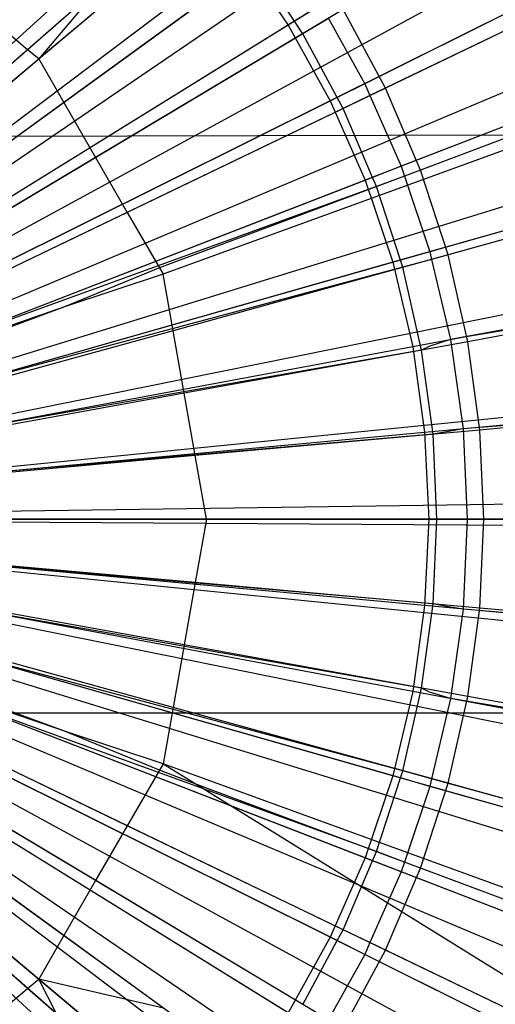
# Model space of a CAD drawing. Extents: x 0.1 to 25.1, y -5.4 to 12.3.
# Tile 55 of 107: x 12.835 to 13.023, y 0.386 to 0.776. Entities that reach past the tile are written whole.
import ezdxf

# ---------------------------------------------------------------- set-up
doc = ezdxf.new("R2010")
doc.units = 0
doc.header["$LTSCALE"] = 2.54
doc.layers.get('0').update_dxf_attribs({"color": 13, "linetype": 'CONTINUOUS'})

# ---------------------------------------------------------------- blocks, each defined once
blk = doc.blocks.new('GRUPUJ_1')
at = {"color": 0}
for p, q in [((12.96302, 6.38666, 18.79448), (12.59772, 6.08013, 18.82364)), ((12.96302, 6.38666, 18.79448), (12.59772, 6.08013, 18.82364)), ((12.94048, 6.36774, 6.28062), (12.71744, 6.18059, 6.23846)), ((12.94048, 6.36774, 6.28062), (12.71744, 6.18059, 6.23846)), ((12.60539, 6.06999, 18.82364), (12.99941, 6.33862, 18.79448)), ((12.60539, 6.06999, 18.82364), (12.99941, 6.33862, 18.79448)), ((12.97376, 6.29147, 6.43), (12.81625, 6.19395, 6.39938)), ((12.97376, 6.29147, 6.43), (12.81625, 6.19395, 6.39938)), ((12.61203, 6.05914, 18.82364), (13.03082, 6.28721, 18.79448)), ((12.61203, 6.05914, 18.82364), (13.03082, 6.28721, 18.79448)), ((12.77706, 6.25071, 6.34955), (12.64213, 6.12771, 6.33138)), ((12.77706, 6.25071, 6.34955), (12.64213, 6.12771, 6.33138)), ((12.77488, 6.24872, 6.39938), (12.63654, 6.12261, 6.381)), ((12.77488, 6.24872, 6.39938), (12.63654, 6.12261, 6.381)), ((12.9988, 6.24651, 6.43), (12.83297, 6.16393, 6.39938)), ((12.9988, 6.24651, 6.43), (12.83297, 6.16393, 6.39938)), ((13.00288, 6.24854, 6.38025), (12.84663, 6.17074, 6.35097)), ((13.00288, 6.24854, 6.38025), (12.84663, 6.17074, 6.35097)), ((12.78255, 6.24499, 6.34937), (12.64472, 6.12457, 6.33147)), ((12.78255, 6.24499, 6.34937), (12.64472, 6.12457, 6.33147)), ((13.01167, 6.24454, 6.28027), (12.85482, 6.16901, 6.25096)), ((13.01167, 6.24454, 6.28027), (12.85482, 6.16901, 6.25096)), ((13.00643, 6.24202, 6.38), (12.84867, 6.16605, 6.35114)), ((13.00643, 6.24202, 6.38), (12.84867, 6.16605, 6.35114)), ((12.61754, 6.04768, 18.82364), (13.05697, 6.23292, 18.79448)), ((12.61754, 6.04768, 18.82364), (13.05697, 6.23292, 18.79448)), ((12.81861, 6.22962, 6.25096), (12.72735, 6.1633, 6.23914)), ((12.81861, 6.22962, 6.25096), (12.72735, 6.1633, 6.23914)), ((12.7992, 6.22408, 6.34955), (12.65348, 6.11404, 6.33138)), ((12.7992, 6.22408, 6.34955), (12.65348, 6.11404, 6.33138)), ((12.79683, 6.22229, 6.39938), (12.64744, 6.10948, 6.381)), ((12.79683, 6.22229, 6.39938), (12.64744, 6.10948, 6.381)), ((12.80354, 6.21867, 6.34937), (12.65548, 6.1111, 6.33147)), ((12.80354, 6.21867, 6.34937), (12.65548, 6.1111, 6.33147)), ((12.79683, 6.22229, 6.39938), (12.81625, 6.19395, 6.39938)), ((12.79683, 6.22229, 6.39938), (12.81625, 6.19395, 6.39938)), ((12.8188, 6.19553, 6.34955), (12.80354, 6.21867, 6.34937)), ((12.8188, 6.19553, 6.34955), (12.80354, 6.21867, 6.34937)), ((12.74148, 6.20909, 6.24378), (12.71299, 6.18423, 6.23923)), ((12.74148, 6.20909, 6.24378), (12.71299, 6.18423, 6.23923)), ((12.74148, 6.20909, 6.24378), (12.71299, 6.18423, 6.23923)), ((12.74148, 6.20909, 6.24378), (12.71299, 6.18423, 6.23923)), ((12.74148, 6.20909, 6.24378), (12.71744, 6.18059, 6.23846)), ((12.74148, 6.20909, 6.24378), (12.71744, 6.18059, 6.23846)), ((12.71299, 6.18423, 6.23923), (12.69354, 6.20057, 6.23909)), ((12.71299, 6.18423, 6.23923), (12.69354, 6.20057, 6.23909)), ((12.71299, 6.18423, 6.23923), (12.69354, 6.20057, 6.23909)), ((12.71299, 6.18423, 6.23923), (12.69354, 6.20057, 6.23909)), ((12.83808, 6.20013, 6.25096), (12.73995, 6.1415, 6.23906)), ((12.83808, 6.20013, 6.25096), (12.73995, 6.1415, 6.23906)), ((12.82923, 6.20198, 6.35097), (12.8188, 6.19553, 6.34955)), ((12.82923, 6.20198, 6.35097), (12.8188, 6.19553, 6.34955)), ((12.85482, 6.16901, 6.25096), (12.83808, 6.20013, 6.25096)), ((12.85482, 6.16901, 6.25096), (12.83808, 6.20013, 6.25096)), ((13.01959, 6.19943, 6.43), (12.84684, 6.1325, 6.39938)), ((13.01959, 6.19943, 6.43), (12.84684, 6.1325, 6.39938)), ((13.02388, 6.20109, 6.38025), (12.86108, 6.13802, 6.35097)), ((13.02388, 6.20109, 6.38025), (12.86108, 6.13802, 6.35097)), ((13.03739, 6.19983, 6.28077), (12.86871, 6.13652, 6.25096)), ((13.03739, 6.19983, 6.28077), (12.86871, 6.13652, 6.25096)), ((12.8188, 6.19553, 6.34955), (12.66352, 6.09938, 6.33138)), ((12.8188, 6.19553, 6.34955), (12.66352, 6.09938, 6.33138)), ((12.82209, 6.19058, 6.34937), (12.8188, 6.19553, 6.34955)), ((12.82209, 6.19058, 6.34937), (12.8188, 6.19553, 6.34955)), ((12.83219, 6.19661, 6.35113), (12.82209, 6.19058, 6.34937)), ((12.83219, 6.19661, 6.35113), (12.82209, 6.19058, 6.34937)), ((12.83219, 6.19661, 6.35113), (12.84663, 6.17074, 6.35097)), ((12.83219, 6.19661, 6.35113), (12.84663, 6.17074, 6.35097)), ((13.02626, 6.19564, 6.38), (12.86235, 6.13413, 6.35114)), ((13.02626, 6.19564, 6.38), (12.86235, 6.13413, 6.35114)), ((12.81625, 6.19395, 6.39938), (12.65709, 6.0954, 6.381)), ((12.81625, 6.19395, 6.39938), (12.65709, 6.0954, 6.381)), ((13.04032, 6.1948, 6.28062), (12.76673, 6.09522, 6.23846)), ((13.04032, 6.1948, 6.28062), (12.76673, 6.09522, 6.23846)), ((12.81625, 6.19395, 6.39938), (12.83297, 6.16393, 6.39938)), ((12.81625, 6.19395, 6.39938), (12.83297, 6.16393, 6.39938)), ((12.82209, 6.19058, 6.34937), (12.665, 6.09672, 6.33147)), ((12.82209, 6.19058, 6.34937), (12.665, 6.09672, 6.33147)), ((12.83568, 6.16528, 6.34956), (12.82209, 6.19058, 6.34937)), ((12.83568, 6.16528, 6.34956), (12.82209, 6.19058, 6.34937)), ((12.71299, 6.18423, 6.23923), (12.64731, 6.12684, 6.23138)), ((12.71299, 6.18423, 6.23923), (12.64731, 6.12684, 6.23138)), ((12.71744, 6.18059, 6.23846), (12.71299, 6.18423, 6.23923)), ((12.71744, 6.18059, 6.23846), (12.71299, 6.18423, 6.23923)), ((25, 6.18084, 4.4548), (12.5, 5.99814, 4.425)), ((25, 6.18084, 4.4548), (12.5, 5.99814, 4.425)), ((12.5, 5.99814, 6.225), (12.71744, 6.18059, 6.23846)), ((12.5, 5.99814, 6.225), (12.71744, 6.18059, 6.23846)), ((25, 6.18084, 4.4548), (12.65153, 6.14967, 4.44533)), ((25, 6.18084, 4.4548), (12.65153, 6.14967, 4.44533)), ((12.71744, 6.18059, 6.23846), (12.72735, 6.1633, 6.23914)), ((12.71744, 6.18059, 6.23846), (12.72735, 6.1633, 6.23914)), ((13.07758, 6.1763, 18.79448), (12.62189, 6.03573, 18.82364)), ((13.07758, 6.1763, 18.79448), (12.62189, 6.03573, 18.82364)), ((12.85482, 6.16901, 6.25096), (12.7525, 6.11974, 6.2391)), ((12.85482, 6.16901, 6.25096), (12.7525, 6.11974, 6.2391)), ((12.84663, 6.17074, 6.35097), (12.83568, 6.16528, 6.34956)), ((12.84663, 6.17074, 6.35097), (12.83568, 6.16528, 6.34956)), ((12.84663, 6.17074, 6.35097), (12.84867, 6.16605, 6.35114)), ((12.84663, 6.17074, 6.35097), (12.84867, 6.16605, 6.35114)), ((12.86871, 6.13652, 6.25096), (12.85482, 6.16901, 6.25096)), ((12.86871, 6.13652, 6.25096), (12.85482, 6.16901, 6.25096)), ((12.83568, 6.16528, 6.34956), (12.67216, 6.08386, 6.33138)), ((12.83568, 6.16528, 6.34956), (12.67216, 6.08386, 6.33138)), ((12.83568, 6.16528, 6.34956), (12.67216, 6.08386, 6.33138)), ((12.83568, 6.16528, 6.34956), (12.67216, 6.08386, 6.33138)), ((12.83804, 6.16093, 6.34937), (12.83568, 6.16528, 6.34956)), ((12.83804, 6.16093, 6.34937), (12.83568, 6.16528, 6.34956)), ((12.84867, 6.16605, 6.35114), (12.83804, 6.16093, 6.34937)), ((12.84867, 6.16605, 6.35114), (12.83804, 6.16093, 6.34937)), ((12.84867, 6.16605, 6.35114), (12.86108, 6.13802, 6.35097)), ((12.84867, 6.16605, 6.35114), (12.86108, 6.13802, 6.35097)), ((12.72735, 6.1633, 6.23914), (12.65826, 6.11312, 6.23138)), ((12.72735, 6.1633, 6.23914), (12.65826, 6.11312, 6.23138)), ((12.83297, 6.16393, 6.39938), (12.66539, 6.08049, 6.381)), ((12.83297, 6.16393, 6.39938), (12.66539, 6.08049, 6.381)), ((12.83804, 6.16093, 6.34937), (12.67318, 6.08154, 6.33147)), ((12.83804, 6.16093, 6.34937), (12.67318, 6.08154, 6.33147)), ((12.72735, 6.1633, 6.23914), (12.73995, 6.1415, 6.23906)), ((12.72735, 6.1633, 6.23914), (12.73995, 6.1415, 6.23906)), ((12.72735, 6.1633, 6.23914), (12.73995, 6.1415, 6.23906)), ((12.72735, 6.1633, 6.23914), (12.73995, 6.1415, 6.23906)), ((12.83297, 6.16393, 6.39938), (12.84684, 6.1325, 6.39938)), ((12.83297, 6.16393, 6.39938), (12.84684, 6.1325, 6.39938)), ((12.8497, 6.13361, 6.34956), (12.83804, 6.16093, 6.34937)), ((12.8497, 6.13361, 6.34956), (12.83804, 6.16093, 6.34937)), ((13.03595, 6.15063, 6.43), (12.85776, 6.09993, 6.39938)), ((13.03595, 6.15063, 6.43), (12.85776, 6.09993, 6.39938)), ((13.04043, 6.1519, 6.38026), (12.87244, 6.10411, 6.35097)), ((13.04043, 6.1519, 6.38026), (12.87244, 6.10411, 6.35097)), ((13.04836, 6.14948, 6.28035), (12.87963, 6.10291, 6.25096)), ((13.04836, 6.14948, 6.28035), (12.87963, 6.10291, 6.25096)), ((13.04184, 6.14768, 6.38), (12.87312, 6.10111, 6.35114)), ((13.04184, 6.14768, 6.38), (12.87312, 6.10111, 6.35114)), ((12.73995, 6.1415, 6.23906), (12.66793, 6.09847, 6.23138)), ((12.73995, 6.1415, 6.23906), (12.66793, 6.09847, 6.23138)), ((12.73995, 6.1415, 6.23906), (12.7525, 6.11974, 6.2391)), ((12.73995, 6.1415, 6.23906), (12.7525, 6.11974, 6.2391)), ((12.73995, 6.1415, 6.23906), (12.7525, 6.11974, 6.2391)), ((12.73995, 6.1415, 6.23906), (12.7525, 6.11974, 6.2391)), ((12.86108, 6.13802, 6.35097), (12.8497, 6.13361, 6.34956)), ((12.86108, 6.13802, 6.35097), (12.8497, 6.13361, 6.34956)), ((12.86108, 6.13802, 6.35097), (12.86235, 6.13413, 6.35114)), ((12.86108, 6.13802, 6.35097), (12.86235, 6.13413, 6.35114)), ((12.8497, 6.13361, 6.34956), (12.67934, 6.06761, 6.33138)), ((12.8497, 6.13361, 6.34956), (12.67934, 6.06761, 6.33138)), ((12.86871, 6.13652, 6.25096), (12.76522, 6.09769, 6.23925)), ((12.86871, 6.13652, 6.25096), (12.76522, 6.09769, 6.23925)), ((12.85127, 6.12997, 6.34937), (12.8497, 6.13361, 6.34956)), ((12.85127, 6.12997, 6.34937), (12.8497, 6.13361, 6.34956)), ((12.86235, 6.13413, 6.35114), (12.85127, 6.12997, 6.34937)), ((12.86235, 6.13413, 6.35114), (12.85127, 6.12997, 6.34937)), ((12.86235, 6.13413, 6.35114), (12.87244, 6.10411, 6.35097)), ((12.86235, 6.13413, 6.35114), (12.87244, 6.10411, 6.35097)), ((12.87963, 6.10291, 6.25096), (12.86871, 6.13652, 6.25096)), ((12.87963, 6.10291, 6.25096), (12.86871, 6.13652, 6.25096)), ((12.84684, 6.1325, 6.39938), (12.67228, 6.06488, 6.381)), ((12.84684, 6.1325, 6.39938), (12.67228, 6.06488, 6.381)), ((12.85127, 6.12997, 6.34937), (12.67934, 6.06761, 6.33138)), ((12.85127, 6.12997, 6.34937), (12.67934, 6.06761, 6.33138)), ((12.84684, 6.1325, 6.39938), (12.85776, 6.09993, 6.39938)), ((12.84684, 6.1325, 6.39938), (12.85776, 6.09993, 6.39938)), ((12.86074, 6.10078, 6.34956), (12.85127, 6.12997, 6.34937)), ((12.86074, 6.10078, 6.34956), (12.85127, 6.12997, 6.34937)), ((12.62503, 6.02341, 18.82364), (13.09245, 6.1179, 18.79448)), ((12.62503, 6.02341, 18.82364), (13.09245, 6.1179, 18.79448)), ((12.7525, 6.11974, 6.2391), (12.67624, 6.08301, 6.23138)), ((12.7525, 6.11974, 6.2391), (12.67624, 6.08301, 6.23138)), ((12.7525, 6.11974, 6.2391), (12.76522, 6.09769, 6.23925)), ((12.7525, 6.11974, 6.2391), (12.76522, 6.09769, 6.23925)), ((12.7525, 6.11974, 6.2391), (12.76522, 6.09769, 6.23925)), ((12.7525, 6.11974, 6.2391), (12.76522, 6.09769, 6.23925)), ((12.87963, 6.10291, 6.25096), (12.77062, 6.07282, 6.23912)), ((12.87963, 6.10291, 6.25096), (12.77062, 6.07282, 6.23912)), ((12.87244, 6.10411, 6.35097), (12.86074, 6.10078, 6.34956)), ((12.87244, 6.10411, 6.35097), (12.86074, 6.10078, 6.34956)), ((12.87244, 6.10411, 6.35097), (12.87312, 6.10111, 6.35114)), ((12.87244, 6.10411, 6.35097), (12.87312, 6.10111, 6.35114)), ((12.8875, 6.06846, 6.25096), (12.87963, 6.10291, 6.25096)), ((12.8875, 6.06846, 6.25096), (12.87963, 6.10291, 6.25096)), ((12.85776, 6.09993, 6.39938), (12.67771, 6.0487, 6.381)), ((12.85776, 6.09993, 6.39938), (12.67771, 6.0487, 6.381)), ((12.86074, 6.10078, 6.34956), (12.68498, 6.05077, 6.33138)), ((12.86074, 6.10078, 6.34956), (12.68498, 6.05077, 6.33138)), ((12.86168, 6.09795, 6.34937), (12.68498, 6.05077, 6.33138)), ((12.86168, 6.09795, 6.34937), (12.68498, 6.05077, 6.33138)), ((12.76522, 6.09769, 6.23925), (12.72765, 6.08228, 6.23627)), ((12.76522, 6.09769, 6.23925), (12.72765, 6.08228, 6.23627)), ((12.76522, 6.09769, 6.23925), (12.76673, 6.09522, 6.23846)), ((12.76522, 6.09769, 6.23925), (12.76673, 6.09522, 6.23846)), ((12.85776, 6.09993, 6.39938), (12.86563, 6.06648, 6.39938)), ((12.85776, 6.09993, 6.39938), (12.86563, 6.06648, 6.39938)), ((12.86168, 6.09795, 6.34937), (12.86074, 6.10078, 6.34956)), ((12.86168, 6.09795, 6.34937), (12.86074, 6.10078, 6.34956)), ((12.87312, 6.10111, 6.35114), (12.86168, 6.09795, 6.34937)), ((12.87312, 6.10111, 6.35114), (12.86168, 6.09795, 6.34937)), ((12.86917, 6.06513, 6.34937), (12.86168, 6.09795, 6.34937)), ((12.86917, 6.06513, 6.34937), (12.86168, 6.09795, 6.34937)), ((13.04773, 6.10053, 6.43), (12.86563, 6.06648, 6.39938)), ((13.04773, 6.10053, 6.43), (12.86563, 6.06648, 6.39938)), ((12.87312, 6.10111, 6.35114), (12.88063, 6.06929, 6.35097)), ((12.87312, 6.10111, 6.35114), (12.88063, 6.06929, 6.35097)), ((12.87312, 6.10111, 6.35114), (12.88063, 6.06929, 6.35097)), ((12.87312, 6.10111, 6.35114), (12.88063, 6.06929, 6.35097)), ((13.05236, 6.10139, 6.38026), (12.88063, 6.06929, 6.35097)), ((13.05236, 6.10139, 6.38026), (12.88063, 6.06929, 6.35097)), ((13.05307, 6.0985, 6.38), (12.88063, 6.06929, 6.35097)), ((13.05307, 6.0985, 6.38), (12.88063, 6.06929, 6.35097)), ((13.05725, 6.09926, 6.28014), (12.8875, 6.06846, 6.25096)), ((13.05725, 6.09926, 6.28014), (12.8875, 6.06846, 6.25096)), ((12.76673, 6.09522, 6.23846), (12.72765, 6.08228, 6.23627)), ((12.76673, 6.09522, 6.23846), (12.72765, 6.08228, 6.23627)), ((12.77062, 6.07282, 6.23912), (12.76673, 6.09522, 6.23846)), ((12.77062, 6.07282, 6.23912), (12.76673, 6.09522, 6.23846)), ((12.72765, 6.08228, 6.23627), (12.5, 5.99814, 6.225)), ((12.72765, 6.08228, 6.23627), (12.5, 5.99814, 6.225)), ((12.72765, 6.08228, 6.23627), (12.68314, 6.06687, 6.23138)), ((12.72765, 6.08228, 6.23627), (12.68314, 6.06687, 6.23138)), ((12.77062, 6.07282, 6.23912), (12.68857, 6.05018, 6.23138)), ((12.77062, 6.07282, 6.23912), (12.68857, 6.05018, 6.23138)), ((12.77499, 6.04804, 6.23906), (12.77062, 6.07282, 6.23912)), ((12.77499, 6.04804, 6.23906), (12.77062, 6.07282, 6.23912)), ((12.77499, 6.04804, 6.23906), (12.77062, 6.07282, 6.23912)), ((12.77499, 6.04804, 6.23906), (12.77062, 6.07282, 6.23912)), ((12.86563, 6.06648, 6.39938), (12.68161, 6.03209, 6.381)), ((12.86563, 6.06648, 6.39938), (12.68161, 6.03209, 6.381)), ((12.8875, 6.06846, 6.25096), (12.77499, 6.04804, 6.23906)), ((12.8875, 6.06846, 6.25096), (12.77499, 6.04804, 6.23906)), ((12.86563, 6.06648, 6.39938), (12.87037, 6.03246, 6.39938)), ((12.86563, 6.06648, 6.39938), (12.87037, 6.03246, 6.39938)), ((12.87236, 6.06672, 6.35002), (12.86917, 6.06513, 6.34937)), ((12.87236, 6.06672, 6.35002), (12.86917, 6.06513, 6.34937)), ((12.87236, 6.06672, 6.35002), (12.86917, 6.06513, 6.34937)), ((12.88063, 6.06929, 6.35097), (12.87236, 6.06672, 6.35002)), ((12.88063, 6.06929, 6.35097), (12.87236, 6.06672, 6.35002)), ((12.88063, 6.06929, 6.35097), (12.87236, 6.06672, 6.35002)), ((12.88063, 6.06929, 6.35097), (12.88557, 6.03386, 6.35097)), ((12.88063, 6.06929, 6.35097), (12.88557, 6.03386, 6.35097)), ((12.88063, 6.06929, 6.35097), (12.88557, 6.03386, 6.35097)), ((12.89224, 6.03344, 6.25096), (12.8875, 6.06846, 6.25096)), ((12.89224, 6.03344, 6.25096), (12.8875, 6.06846, 6.25096)), ((12.86917, 6.06513, 6.34937), (12.68905, 6.03348, 6.33138)), ((12.86917, 6.06513, 6.34937), (12.68905, 6.03348, 6.33138)), ((12.86917, 6.06513, 6.34937), (12.68905, 6.03348, 6.33138)), ((12.87369, 6.03177, 6.34937), (12.86917, 6.06513, 6.34937)), ((12.87369, 6.03177, 6.34937), (12.86917, 6.06513, 6.34937)), ((13.10143, 6.05832, 18.79448), (12.62693, 6.01084, 18.82364)), ((13.10143, 6.05832, 18.79448), (12.62693, 6.01084, 18.82364)), ((12.77499, 6.04804, 6.23906), (12.69247, 6.03306, 6.23138)), ((12.77499, 6.04804, 6.23906), (12.69247, 6.03306, 6.23138)), ((12.77935, 6.02328, 6.23911), (12.77499, 6.04804, 6.23906)), ((12.77935, 6.02328, 6.23911), (12.77499, 6.04804, 6.23906)), ((12.77935, 6.02328, 6.23911), (12.77499, 6.04804, 6.23906)), ((12.77935, 6.02328, 6.23911), (12.77499, 6.04804, 6.23906)), ((13.05484, 6.04955, 6.43), (12.87037, 6.03246, 6.39938)), ((13.05484, 6.04955, 6.43), (12.87037, 6.03246, 6.39938)), ((13.05984, 6.04852, 6.38), (12.88557, 6.03386, 6.35097)), ((13.05984, 6.04852, 6.38), (12.88557, 6.03386, 6.35097)), ((13.05984, 6.04852, 6.38), (12.88557, 6.03386, 6.35097)), ((13.06607, 6.04908, 6.28031), (12.89224, 6.03344, 6.25096)), ((13.06607, 6.04908, 6.28031), (12.89224, 6.03344, 6.25096)), ((12.87037, 6.03246, 6.39938), (12.68397, 6.01518, 6.381)), ((12.87037, 6.03246, 6.39938), (12.68397, 6.01518, 6.381)), ((12.87369, 6.03177, 6.34937), (12.69151, 6.01588, 6.33138)), ((12.87369, 6.03177, 6.34937), (12.69151, 6.01588, 6.33138)), ((12.89224, 6.03344, 6.25096), (12.77935, 6.02328, 6.23911)), ((12.89224, 6.03344, 6.25096), (12.77935, 6.02328, 6.23911)), ((12.87037, 6.03246, 6.39938), (12.87196, 5.99814, 6.39938)), ((12.87037, 6.03246, 6.39938), (12.87196, 5.99814, 6.39938)), ((12.87905, 6.03275, 6.35028), (12.87369, 6.03177, 6.34937)), ((12.87905, 6.03275, 6.35028), (12.87369, 6.03177, 6.34937)), ((12.8752, 5.99814, 6.34937), (12.87369, 6.03177, 6.34937)), ((12.8752, 5.99814, 6.34937), (12.87369, 6.03177, 6.34937)), ((12.88557, 6.03386, 6.35097), (12.87905, 6.03275, 6.35028)), ((12.88557, 6.03386, 6.35097), (12.87905, 6.03275, 6.35028)), ((12.88557, 6.03386, 6.35097), (12.88722, 5.99814, 6.35097)), ((12.88557, 6.03386, 6.35097), (12.88722, 5.99814, 6.35097)), ((12.89382, 5.99814, 6.25096), (12.89224, 6.03344, 6.25096)), ((12.89382, 5.99814, 6.25096), (12.89224, 6.03344, 6.25096)), ((12.77935, 6.02328, 6.23911), (12.69483, 6.01567, 6.23138)), ((12.77935, 6.02328, 6.23911), (12.69483, 6.01567, 6.23138)), ((12.78385, 5.99814, 6.23846), (12.77935, 6.02328, 6.23911)), ((12.78385, 5.99814, 6.23846), (12.77935, 6.02328, 6.23911)), ((12.78385, 5.99814, 6.23846), (12.77935, 6.02328, 6.23911)), ((12.78385, 5.99814, 6.23846), (12.77935, 6.02328, 6.23911)), ((12.72765, 5.91399, 6.23627), (12.5, 5.99814, 6.225)), ((12.5, 5.99814, 6.225), (12.71744, 5.81568, 6.23846)), ((12.5, 5.99814, 6.225), (12.71744, 5.81568, 6.23846)), ((12.75191, 5.99814, 6.23694), (12.5, 5.99814, 6.225)), ((12.72765, 5.91399, 6.23627), (12.5, 5.99814, 6.225)), ((12.75191, 5.99814, 6.23694), (12.5, 5.99814, 6.225)), ((25, 5.92113, 4.43018), (12.5, 5.99814, 4.425)), ((25, 5.92113, 4.43018), (12.5, 5.99814, 4.425)), ((12.62756, 5.99814, 18.82364), (13.10443, 5.99814, 18.79448)), ((12.62756, 5.99814, 18.82364), (13.10443, 5.99814, 18.79448)), ((12.68476, 5.99814, 6.381), (12.87196, 5.99814, 6.39938)), ((12.68476, 5.99814, 6.381), (12.87196, 5.99814, 6.39938)), ((12.75265, 5.99814, 6.33745), (12.69233, 5.99814, 6.33138)), ((12.75265, 5.99814, 6.33745), (12.69233, 5.99814, 6.33138)), ((12.69562, 5.99814, 6.23138), (12.75191, 5.99814, 6.23694)), ((12.69562, 5.99814, 6.23138), (12.75191, 5.99814, 6.23694)), ((12.78385, 5.99814, 6.23846), (12.75191, 5.99814, 6.23694)), ((12.78385, 5.99814, 6.23846), (12.75191, 5.99814, 6.23694)), ((12.78385, 5.99814, 6.23846), (12.75191, 5.99814, 6.23694)), ((12.78385, 5.99814, 6.23846), (12.75191, 5.99814, 6.23694)), ((12.8752, 5.99814, 6.34937), (12.75265, 5.99814, 6.33745)), ((12.8752, 5.99814, 6.34937), (12.75265, 5.99814, 6.33745)), ((12.78385, 5.99814, 6.23846), (12.77935, 5.97299, 6.23911)), ((12.78385, 5.99814, 6.23846), (12.77935, 5.97299, 6.23911)), ((12.78385, 5.99814, 6.23846), (12.77935, 5.97299, 6.23911)), ((12.78385, 5.99814, 6.23846), (12.77935, 5.97299, 6.23911)), ((12.78385, 5.99814, 6.23846), (12.81949, 5.99814, 6.24362)), ((12.78385, 5.99814, 6.23846), (12.81949, 5.99814, 6.24362)), ((12.78385, 5.99814, 6.23846), (12.81949, 5.99814, 6.24362)), ((12.78385, 5.99814, 6.23846), (12.81949, 5.99814, 6.24362)), ((12.81949, 5.99814, 6.24362), (12.89382, 5.99814, 6.25096)), ((13.05301, 5.99814, 6.27744), (12.81949, 5.99814, 6.24362)), ((13.05301, 5.99814, 6.27744), (12.81949, 5.99814, 6.24362)), ((12.81949, 5.99814, 6.24362), (12.89382, 5.99814, 6.25096)), ((12.87196, 5.99814, 6.39938), (12.87037, 5.96382, 6.39938)), ((12.87196, 5.99814, 6.39938), (12.87037, 5.96382, 6.39938)), ((12.87196, 5.99814, 6.39938), (13.05722, 5.99814, 6.43)), ((12.87196, 5.99814, 6.39938), (13.05722, 5.99814, 6.43)), ((12.87369, 5.9645, 6.34937), (12.8752, 5.99814, 6.34937)), ((12.87369, 5.9645, 6.34937), (12.8752, 5.99814, 6.34937)), ((12.8813, 5.99814, 6.35037), (12.8752, 5.99814, 6.34937)), ((12.8813, 5.99814, 6.35037), (12.8752, 5.99814, 6.34937)), ((12.88722, 5.99814, 6.35097), (12.8813, 5.99814, 6.35037)), ((12.88722, 5.99814, 6.35097), (12.8813, 5.99814, 6.35037)), ((12.88722, 5.99814, 6.35097), (12.88557, 5.96241, 6.35097)), ((12.88722, 5.99814, 6.35097), (12.88557, 5.96241, 6.35097)), ((12.95696, 5.99814, 6.36277), (12.88722, 5.99814, 6.35097)), ((12.95696, 5.99814, 6.36277), (12.88722, 5.99814, 6.35097)), ((12.89224, 5.96283, 6.25096), (12.89382, 5.99814, 6.25096)), ((12.89224, 5.96283, 6.25096), (12.89382, 5.99814, 6.25096)), ((12.89382, 5.99814, 6.25096), (13.05301, 5.99814, 6.27744)), ((12.89382, 5.99814, 6.25096), (13.05301, 5.99814, 6.27744)), ((12.62693, 5.98544, 18.82364), (13.10143, 5.93795, 18.79448)), ((12.62693, 5.98544, 18.82364), (13.10143, 5.93795, 18.79448)), ((12.87037, 5.96382, 6.39938), (12.68397, 5.98109, 6.381)), ((12.87037, 5.96382, 6.39938), (12.68397, 5.98109, 6.381)), ((12.77935, 5.97299, 6.23911), (12.69483, 5.9806, 6.23138)), ((12.77935, 5.97299, 6.23911), (12.69483, 5.9806, 6.23138)), ((12.87369, 5.9645, 6.34937), (12.69151, 5.98039, 6.33138)), ((12.87369, 5.9645, 6.34937), (12.69151, 5.98039, 6.33138)), ((13.09245, 5.87837, 18.79448), (12.62503, 5.97286, 18.82364)), ((13.09245, 5.87837, 18.79448), (12.62503, 5.97286, 18.82364)), ((12.77935, 5.97299, 6.23911), (12.77499, 5.94823, 6.23906)), ((12.77935, 5.97299, 6.23911), (12.77499, 5.94823, 6.23906)), ((12.77935, 5.97299, 6.23911), (12.77499, 5.94823, 6.23906)), ((12.77935, 5.97299, 6.23911), (12.77499, 5.94823, 6.23906)), ((12.89224, 5.96283, 6.25096), (12.77935, 5.97299, 6.23911)), ((12.89224, 5.96283, 6.25096), (12.77935, 5.97299, 6.23911)), ((12.86563, 5.92979, 6.39938), (12.68161, 5.96419, 6.381)), ((12.86563, 5.92979, 6.39938), (12.68161, 5.96419, 6.381)), ((12.86917, 5.93114, 6.34937), (12.68905, 5.9628, 6.33138)), ((12.86917, 5.93114, 6.34937), (12.68905, 5.9628, 6.33138)), ((12.86917, 5.93114, 6.34937), (12.68905, 5.9628, 6.33138)), ((12.77499, 5.94823, 6.23906), (12.69247, 5.96321, 6.23138)), ((12.77499, 5.94823, 6.23906), (12.69247, 5.96321, 6.23138)), ((12.87037, 5.96382, 6.39938), (12.86563, 5.92979, 6.39938)), ((12.87037, 5.96382, 6.39938), (12.86563, 5.92979, 6.39938)), ((12.86917, 5.93114, 6.34937), (12.87369, 5.9645, 6.34937)), ((12.86917, 5.93114, 6.34937), (12.87369, 5.9645, 6.34937)), ((13.05484, 5.94672, 6.43), (12.87037, 5.96382, 6.39938)), ((13.05484, 5.94672, 6.43), (12.87037, 5.96382, 6.39938)), ((12.87904, 5.96352, 6.35028), (12.87369, 5.9645, 6.34937)), ((12.87904, 5.96352, 6.35028), (12.87369, 5.9645, 6.34937)), ((12.88557, 5.96241, 6.35097), (12.87904, 5.96352, 6.35028)), ((12.88557, 5.96241, 6.35097), (12.87904, 5.96352, 6.35028)), ((12.88557, 5.96241, 6.35097), (12.88063, 5.92698, 6.35097)), ((12.88557, 5.96241, 6.35097), (12.88063, 5.92698, 6.35097)), ((12.88557, 5.96241, 6.35097), (12.88063, 5.92698, 6.35097)), ((13.05984, 5.94775, 6.38), (12.88557, 5.96241, 6.35097)), ((13.05984, 5.94775, 6.38), (12.88557, 5.96241, 6.35097)), ((13.05984, 5.94775, 6.38), (12.88557, 5.96241, 6.35097)), ((12.8875, 5.92782, 6.25096), (12.89224, 5.96283, 6.25096)), ((12.8875, 5.92782, 6.25096), (12.89224, 5.96283, 6.25096)), ((13.06607, 5.94719, 6.28031), (12.89224, 5.96283, 6.25096)), ((13.06607, 5.94719, 6.28031), (12.89224, 5.96283, 6.25096)), ((13.07758, 5.81998, 18.79448), (12.62189, 5.96054, 18.82364)), ((13.07758, 5.81998, 18.79448), (12.62189, 5.96054, 18.82364)), ((13.05697, 5.76335, 18.79448), (12.61754, 5.94859, 18.82364)), ((13.05697, 5.76335, 18.79448), (12.61754, 5.94859, 18.82364)), ((12.85776, 5.89634, 6.39938), (12.67771, 5.94757, 6.381)), ((12.85776, 5.89634, 6.39938), (12.67771, 5.94757, 6.381)), ((12.86074, 5.8955, 6.34956), (12.68498, 5.9455, 6.33138)), ((12.86074, 5.8955, 6.34956), (12.68498, 5.9455, 6.33138)), ((12.86168, 5.89832, 6.34937), (12.68498, 5.9455, 6.33138)), ((12.86168, 5.89832, 6.34937), (12.68498, 5.9455, 6.33138)), ((12.77062, 5.92346, 6.23912), (12.68857, 5.94609, 6.23138)), ((12.77062, 5.92346, 6.23912), (12.68857, 5.94609, 6.23138)), ((12.77499, 5.94823, 6.23906), (12.77062, 5.92346, 6.23912)), ((12.77499, 5.94823, 6.23906), (12.77062, 5.92346, 6.23912)), ((12.77499, 5.94823, 6.23906), (12.77062, 5.92346, 6.23912)), ((12.77499, 5.94823, 6.23906), (12.77062, 5.92346, 6.23912)), ((12.8875, 5.92782, 6.25096), (12.77499, 5.94823, 6.23906)), ((12.8875, 5.92782, 6.25096), (12.77499, 5.94823, 6.23906)), ((13.03082, 5.70906, 18.79448), (12.61203, 5.93713, 18.82364)), ((13.03082, 5.70906, 18.79448), (12.61203, 5.93713, 18.82364)), ((12.84684, 5.86377, 6.39938), (12.67228, 5.93139, 6.381)), ((12.84684, 5.86377, 6.39938), (12.67228, 5.93139, 6.381)), ((12.86563, 5.92979, 6.39938), (12.85776, 5.89634, 6.39938)), ((12.86563, 5.92979, 6.39938), (12.85776, 5.89634, 6.39938)), ((12.86168, 5.89832, 6.34937), (12.86917, 5.93114, 6.34937)), ((12.86168, 5.89832, 6.34937), (12.86917, 5.93114, 6.34937)), ((13.04773, 5.89575, 6.43), (12.86563, 5.92979, 6.39938)), ((13.04773, 5.89575, 6.43), (12.86563, 5.92979, 6.39938)), ((12.87235, 5.92955, 6.35002), (12.86917, 5.93114, 6.34937)), ((12.87235, 5.92955, 6.35002), (12.86917, 5.93114, 6.34937)), ((12.87235, 5.92955, 6.35002), (12.86917, 5.93114, 6.34937)), ((12.99941, 5.65765, 18.79448), (12.60539, 5.92628, 18.82364)), ((12.99941, 5.65765, 18.79448), (12.60539, 5.92628, 18.82364)), ((12.8497, 5.86266, 6.34956), (12.67934, 5.92866, 6.33138)), ((12.8497, 5.86266, 6.34956), (12.67934, 5.92866, 6.33138)), ((12.85127, 5.8663, 6.34937), (12.67934, 5.92866, 6.33138)), ((12.85127, 5.8663, 6.34937), (12.67934, 5.92866, 6.33138)), ((12.72765, 5.91399, 6.23627), (12.68314, 5.9294, 6.23138)), ((12.72765, 5.91399, 6.23627), (12.68314, 5.9294, 6.23138)), ((12.88063, 5.92698, 6.35097), (12.87235, 5.92955, 6.35002)), ((12.88063, 5.92698, 6.35097), (12.87235, 5.92955, 6.35002)), ((12.88063, 5.92698, 6.35097), (12.87235, 5.92955, 6.35002)), ((12.88063, 5.92698, 6.35097), (12.87312, 5.89516, 6.35114)), ((12.88063, 5.92698, 6.35097), (12.87312, 5.89516, 6.35114)), ((12.88063, 5.92698, 6.35097), (12.87312, 5.89516, 6.35114)), ((12.88063, 5.92698, 6.35097), (12.87312, 5.89516, 6.35114)), ((12.87963, 5.89336, 6.25096), (12.8875, 5.92782, 6.25096)), ((12.87963, 5.89336, 6.25096), (12.8875, 5.92782, 6.25096)), ((13.05236, 5.89488, 6.38026), (12.88063, 5.92698, 6.35097)), ((13.05236, 5.89488, 6.38026), (12.88063, 5.92698, 6.35097)), ((13.05307, 5.89777, 6.38), (12.88063, 5.92698, 6.35097)), ((13.05307, 5.89777, 6.38), (12.88063, 5.92698, 6.35097)), ((13.05725, 5.89701, 6.28014), (12.8875, 5.92782, 6.25096)), ((13.05725, 5.89701, 6.28014), (12.8875, 5.92782, 6.25096)), ((12.77062, 5.92346, 6.23912), (12.76673, 5.90105, 6.23846)), ((12.77062, 5.92346, 6.23912), (12.76673, 5.90105, 6.23846)), ((12.87963, 5.89336, 6.25096), (12.77062, 5.92346, 6.23912)), ((12.87963, 5.89336, 6.25096), (12.77062, 5.92346, 6.23912)), ((25, 5.92113, 4.43018), (0, 5.92113, 4.43018)), ((25, 5.92113, 4.43018), (0, 5.92113, 4.43018)), ((12.96302, 5.60961, 18.79448), (12.59772, 5.91614, 18.82364)), ((12.96302, 5.60961, 18.79448), (12.59772, 5.91614, 18.82364)), ((12.83297, 5.83234, 6.39938), (12.66539, 5.91578, 6.381)), ((12.83297, 5.83234, 6.39938), (12.66539, 5.91578, 6.381)), ((12.83804, 5.83534, 6.34937), (12.67318, 5.91474, 6.33147)), ((12.83804, 5.83534, 6.34937), (12.67318, 5.91474, 6.33147)), ((12.83568, 5.83099, 6.34956), (12.67216, 5.91241, 6.33138)), ((12.83568, 5.83099, 6.34956), (12.67216, 5.91241, 6.33138)), ((12.83568, 5.83099, 6.34956), (12.67216, 5.91241, 6.33138)), ((12.83568, 5.83099, 6.34956), (12.67216, 5.91241, 6.33138)), ((12.7525, 5.87653, 6.2391), (12.67624, 5.91326, 6.23138)), ((12.7525, 5.87653, 6.2391), (12.67624, 5.91326, 6.23138)), ((12.76522, 5.89858, 6.23925), (12.72765, 5.91399, 6.23627)), ((12.76522, 5.89858, 6.23925), (12.72765, 5.91399, 6.23627)), ((12.76673, 5.90105, 6.23846), (12.72765, 5.91399, 6.23627)), ((12.76673, 5.90105, 6.23846), (12.72765, 5.91399, 6.23627)), ((12.81625, 5.80232, 6.39938), (12.65709, 5.90087, 6.381)), ((12.81625, 5.80232, 6.39938), (12.65709, 5.90087, 6.381)), ((12.82209, 5.8057, 6.34937), (12.665, 5.89956, 6.33147)), ((12.82209, 5.8057, 6.34937), (12.665, 5.89956, 6.33147)), ((12.76522, 5.89858, 6.23925), (12.7525, 5.87653, 6.2391)), ((12.76522, 5.89858, 6.23925), (12.7525, 5.87653, 6.2391)), ((12.76522, 5.89858, 6.23925), (12.7525, 5.87653, 6.2391)), ((12.76522, 5.89858, 6.23925), (12.7525, 5.87653, 6.2391)), ((12.76673, 5.90105, 6.23846), (12.76522, 5.89858, 6.23925)), ((12.76673, 5.90105, 6.23846), (12.76522, 5.89858, 6.23925)), ((12.78004, 5.89292, 6.24116), (12.76522, 5.89858, 6.23925)), ((12.78004, 5.89292, 6.24116), (12.76522, 5.89858, 6.23925)), ((13.04032, 5.80147, 6.28062), (12.76673, 5.90105, 6.23846)), ((13.04032, 5.80147, 6.28062), (12.76673, 5.90105, 6.23846)), ((12.76673, 5.90105, 6.23846), (12.78004, 5.89292, 6.24116)), ((12.76673, 5.90105, 6.23846), (12.78004, 5.89292, 6.24116)), ((12.8188, 5.80074, 6.34955), (12.66352, 5.89689, 6.33138)), ((12.8188, 5.80074, 6.34955), (12.66352, 5.89689, 6.33138)), ((12.73995, 5.85478, 6.23906), (12.66793, 5.8978, 6.23138)), ((12.73995, 5.85478, 6.23906), (12.66793, 5.8978, 6.23138)), ((12.85776, 5.89634, 6.39938), (12.84684, 5.86377, 6.39938)), ((12.85776, 5.89634, 6.39938), (12.84684, 5.86377, 6.39938)), ((12.85127, 5.8663, 6.34937), (12.86074, 5.8955, 6.34956)), ((12.85127, 5.8663, 6.34937), (12.86074, 5.8955, 6.34956)), ((13.03595, 5.84565, 6.43), (12.85776, 5.89634, 6.39938)), ((13.03595, 5.84565, 6.43), (12.85776, 5.89634, 6.39938)), ((12.86074, 5.8955, 6.34956), (12.86168, 5.89832, 6.34937)), ((12.86074, 5.8955, 6.34956), (12.86168, 5.89832, 6.34937)), ((12.87244, 5.89217, 6.35097), (12.86074, 5.8955, 6.34956)), ((12.87244, 5.89217, 6.35097), (12.86074, 5.8955, 6.34956)), ((12.87312, 5.89516, 6.35114), (12.86168, 5.89832, 6.34937)), ((12.87312, 5.89516, 6.35114), (12.86168, 5.89832, 6.34937)), ((12.87312, 5.89516, 6.35114), (12.87244, 5.89217, 6.35097)), ((12.87312, 5.89516, 6.35114), (12.87244, 5.89217, 6.35097)), ((13.04184, 5.8486, 6.38), (12.87312, 5.89516, 6.35114)), ((13.04184, 5.8486, 6.38), (12.87312, 5.89516, 6.35114)), ((12.86871, 5.85976, 6.25096), (12.78004, 5.89292, 6.24116)), ((12.86871, 5.85976, 6.25096), (12.78004, 5.89292, 6.24116)), ((12.78004, 5.89292, 6.24116), (12.99397, 5.76024, 6.27671)), ((12.78004, 5.89292, 6.24116), (12.99397, 5.76024, 6.27671)), ((12.87244, 5.89217, 6.35097), (12.86235, 5.86214, 6.35114)), ((12.87244, 5.89217, 6.35097), (12.86235, 5.86214, 6.35114)), ((12.86871, 5.85976, 6.25096), (12.87963, 5.89336, 6.25096)), ((12.86871, 5.85976, 6.25096), (12.87963, 5.89336, 6.25096)), ((13.04042, 5.84437, 6.38026), (12.87244, 5.89217, 6.35097)), ((13.04042, 5.84437, 6.38026), (12.87244, 5.89217, 6.35097)), ((13.04836, 5.84679, 6.28035), (12.87963, 5.89336, 6.25096)), ((13.04836, 5.84679, 6.28035), (12.87963, 5.89336, 6.25096)), ((12.79683, 5.77398, 6.39938), (12.64744, 5.88679, 6.381)), ((12.79683, 5.77398, 6.39938), (12.64744, 5.88679, 6.381)), ((12.80354, 5.7776, 6.34937), (12.65548, 5.88517, 6.33147)), ((12.80354, 5.7776, 6.34937), (12.65548, 5.88517, 6.33147)), ((12.72735, 5.83297, 6.23914), (12.65826, 5.88316, 6.23138)), ((12.72735, 5.83297, 6.23914), (12.65826, 5.88316, 6.23138)), ((12.7992, 5.77219, 6.34955), (12.65348, 5.88223, 6.33138)), ((12.7992, 5.77219, 6.34955), (12.65348, 5.88223, 6.33138)), ((12.7525, 5.87653, 6.2391), (12.73995, 5.85478, 6.23906)), ((12.7525, 5.87653, 6.2391), (12.73995, 5.85478, 6.23906)), ((12.7525, 5.87653, 6.2391), (12.73995, 5.85478, 6.23906)), ((12.7525, 5.87653, 6.2391), (12.73995, 5.85478, 6.23906)), ((12.85482, 5.82726, 6.25096), (12.7525, 5.87653, 6.2391)), ((12.85482, 5.82726, 6.25096), (12.7525, 5.87653, 6.2391)), ((12.77488, 5.74755, 6.39938), (12.63654, 5.87366, 6.381)), ((12.77488, 5.74755, 6.39938), (12.63654, 5.87366, 6.381)), ((12.78255, 5.75128, 6.34937), (12.64472, 5.8717, 6.33147)), ((12.78255, 5.75128, 6.34937), (12.64472, 5.8717, 6.33147)), ((12.77706, 5.74556, 6.34955), (12.64213, 5.86857, 6.33138)), ((12.77706, 5.74556, 6.34955), (12.64213, 5.86857, 6.33138)), ((12.71299, 5.81204, 6.23923), (12.64731, 5.86943, 6.23138)), ((12.71299, 5.81204, 6.23923), (12.64731, 5.86943, 6.23138)), ((12.84684, 5.86377, 6.39938), (12.83297, 5.83234, 6.39938)), ((12.84684, 5.86377, 6.39938), (12.83297, 5.83234, 6.39938)), ((13.01959, 5.79684, 6.43), (12.84684, 5.86377, 6.39938)), ((13.01959, 5.79684, 6.43), (12.84684, 5.86377, 6.39938)), ((12.8497, 5.86266, 6.34956), (12.85127, 5.8663, 6.34937)), ((12.8497, 5.86266, 6.34956), (12.85127, 5.8663, 6.34937)), ((12.86235, 5.86214, 6.35114), (12.85127, 5.8663, 6.34937)), ((12.86235, 5.86214, 6.35114), (12.85127, 5.8663, 6.34937)), ((12.83804, 5.83534, 6.34937), (12.8497, 5.86266, 6.34956)), ((12.83804, 5.83534, 6.34937), (12.8497, 5.86266, 6.34956)), ((12.86108, 5.85825, 6.35097), (12.8497, 5.86266, 6.34956)), ((12.86108, 5.85825, 6.35097), (12.8497, 5.86266, 6.34956)), ((12.85482, 5.82726, 6.25096), (12.86871, 5.85976, 6.25096)), ((12.85482, 5.82726, 6.25096), (12.86871, 5.85976, 6.25096)), ((12.86235, 5.86214, 6.35114), (12.86108, 5.85825, 6.35097)), ((12.86235, 5.86214, 6.35114), (12.86108, 5.85825, 6.35097)), ((13.02626, 5.80063, 6.38), (12.86235, 5.86214, 6.35114)), ((13.02626, 5.80063, 6.38), (12.86235, 5.86214, 6.35114)), ((13.03805, 5.7962, 6.28083), (12.86871, 5.85976, 6.25096)), ((13.03805, 5.7962, 6.28083), (12.86871, 5.85976, 6.25096)), ((12.86108, 5.85825, 6.35097), (12.84867, 5.83023, 6.35114)), ((12.86108, 5.85825, 6.35097), (12.84867, 5.83023, 6.35114)), ((13.02388, 5.79518, 6.38025), (12.86108, 5.85825, 6.35097)), ((13.02388, 5.79518, 6.38025), (12.86108, 5.85825, 6.35097)), ((12.73995, 5.85478, 6.23906), (12.72735, 5.83297, 6.23914)), ((12.73995, 5.85478, 6.23906), (12.72735, 5.83297, 6.23914)), ((12.73995, 5.85478, 6.23906), (12.72735, 5.83297, 6.23914)), ((12.73995, 5.85478, 6.23906), (12.72735, 5.83297, 6.23914)), ((12.83808, 5.79614, 6.25096), (12.73995, 5.85478, 6.23906)), ((12.83808, 5.79614, 6.25096), (12.73995, 5.85478, 6.23906)), ((12.72735, 5.83297, 6.23914), (12.71744, 5.81568, 6.23846)), ((12.72735, 5.83297, 6.23914), (12.71744, 5.81568, 6.23846)), ((12.76682, 5.80423, 6.24502), (12.72735, 5.83297, 6.23914)), ((12.76682, 5.80423, 6.24502), (12.72735, 5.83297, 6.23914)), ((12.76682, 5.80423, 6.24502), (12.72735, 5.83297, 6.23914)), ((12.76682, 5.80423, 6.24502), (12.72735, 5.83297, 6.23914)), ((12.83297, 5.83234, 6.39938), (12.81625, 5.80232, 6.39938)), ((12.83297, 5.83234, 6.39938), (12.81625, 5.80232, 6.39938)), ((12.9988, 5.74976, 6.43), (12.83297, 5.83234, 6.39938)), ((12.9988, 5.74976, 6.43), (12.83297, 5.83234, 6.39938)), ((12.83568, 5.83099, 6.34956), (12.83804, 5.83534, 6.34937)), ((12.83568, 5.83099, 6.34956), (12.83804, 5.83534, 6.34937)), ((12.84867, 5.83023, 6.35114), (12.83804, 5.83534, 6.34937)), ((12.84867, 5.83023, 6.35114), (12.83804, 5.83534, 6.34937)), ((12.82209, 5.8057, 6.34937), (12.83568, 5.83099, 6.34956)), ((12.82209, 5.8057, 6.34937), (12.83568, 5.83099, 6.34956)), ((12.84663, 5.82554, 6.35097), (12.83568, 5.83099, 6.34956)), ((12.84663, 5.82554, 6.35097), (12.83568, 5.83099, 6.34956)), ((12.84867, 5.83023, 6.35114), (12.84663, 5.82554, 6.35097)), ((12.84867, 5.83023, 6.35114), (12.84663, 5.82554, 6.35097)), ((13.00643, 5.75425, 6.38), (12.84867, 5.83023, 6.35114)), ((13.00643, 5.75425, 6.38), (12.84867, 5.83023, 6.35114)), ((12.84663, 5.82554, 6.35097), (12.83219, 5.79966, 6.35113)), ((12.84663, 5.82554, 6.35097), (12.83219, 5.79966, 6.35113)), ((12.83808, 5.79614, 6.25096), (12.85482, 5.82726, 6.25096)), ((12.83808, 5.79614, 6.25096), (12.85482, 5.82726, 6.25096)), ((13.00288, 5.74773, 6.38025), (12.84663, 5.82554, 6.35097)), ((13.00288, 5.74773, 6.38025), (12.84663, 5.82554, 6.35097)), ((12.99397, 5.76024, 6.27671), (12.85482, 5.82726, 6.25096)), ((12.99397, 5.76024, 6.27671), (12.85482, 5.82726, 6.25096)), ((12.71299, 5.81204, 6.23923), (12.71744, 5.81568, 6.23846)), ((12.71299, 5.81204, 6.23923), (12.71744, 5.81568, 6.23846)), ((12.71744, 5.81568, 6.23846), (12.94048, 5.62853, 6.28062)), ((12.72443, 5.80198, 6.24105), (12.71744, 5.81568, 6.23846)), ((12.76682, 5.80423, 6.24502), (12.71744, 5.81568, 6.23846)), ((12.71744, 5.81568, 6.23846), (12.94048, 5.62853, 6.28062)), ((12.76682, 5.80423, 6.24502), (12.71744, 5.81568, 6.23846)), ((12.72443, 5.80198, 6.24105), (12.71744, 5.81568, 6.23846)), ((12.69354, 5.7957, 6.23909), (12.71299, 5.81204, 6.23923)), ((12.69354, 5.7957, 6.23909), (12.71299, 5.81204, 6.23923)), ((12.69354, 5.7957, 6.23909), (12.71299, 5.81204, 6.23923)), ((12.69354, 5.7957, 6.23909), (12.71299, 5.81204, 6.23923)), ((12.72443, 5.80198, 6.24105), (12.71299, 5.81204, 6.23923)), ((12.72443, 5.80198, 6.24105), (12.71299, 5.81204, 6.23923)), ((12.72443, 5.80198, 6.24105), (12.71299, 5.81204, 6.23923)), ((12.72443, 5.80198, 6.24105), (12.71299, 5.81204, 6.23923))]:
    blk.add_line(p, q, dxfattribs=at)
for centre in [(12.51268, 6.04013, 6.825), (12.51268, 6.04013, 10.825), (12.51268, 6.04013, 6.825), (12.51268, 6.04013, 10.825), (12.51268, 6.04013, 6.825), (12.51268, 6.04013, 10.825), (12.51268, 6.04013, 6.825), (12.51268, 6.04013, 10.825), (12.51268, 6.04013, 6.825), (12.51268, 6.04013, 10.825), (12.51268, 6.04013, 6.825), (12.51268, 6.04013, 10.825), (12.51268, 6.04013, 6.825), (12.51268, 6.04013, 10.825), (12.51268, 6.04013, 6.825), (12.51268, 6.04013, 10.825), (12.51268, 6.04013, 6.825), (12.51268, 6.04013, 10.825), (12.51268, 6.04013, 6.825), (12.51268, 6.04013, 10.825), (12.51268, 6.04013, 6.825), (12.51268, 6.04013, 10.825), (12.51268, 6.04013, 6.825), (12.51268, 6.04013, 10.825), (12.51268, 6.04013, 6.825), (12.51268, 6.04013, 10.825), (12.51268, 6.04013, 6.825), (12.51268, 6.04013, 10.825), (12.51268, 6.04013, 6.825), (12.51268, 6.04013, 10.825), (12.51268, 6.04013, 6.825), (12.51268, 6.04013, 10.825), (12.51268, 6.04013, 6.825), (12.51268, 6.04013, 10.825), (12.51268, 6.04013, 6.825), (12.51268, 6.04013, 10.825), (12.51268, 6.04013, 6.825), (12.51268, 6.04013, 10.825), (12.51268, 6.04013, 6.825), (12.51268, 6.04013, 10.825), (12.51268, 6.04013, 6.825), (12.51268, 6.04013, 10.825), (12.51268, 6.04013, 6.825), (12.51268, 6.04013, 10.825), (12.51268, 6.04013, 6.825), (12.51268, 6.04013, 10.825), (12.51268, 6.04013, 6.825), (12.51268, 6.04013, 10.825), (12.51268, 6.04013, 6.825), (12.51268, 6.04013, 10.825)]:
    blk.add_circle(centre, 0.8, dxfattribs=at)

msp = doc.modelspace()

# ---------------------------------------------------------------- block references
at = {"color": 0}
msp.add_blockref('GRUPUJ_1', (0.125, -5.41988, 0.188), dxfattribs=at)

doc.saveas('drawing.dxf')
